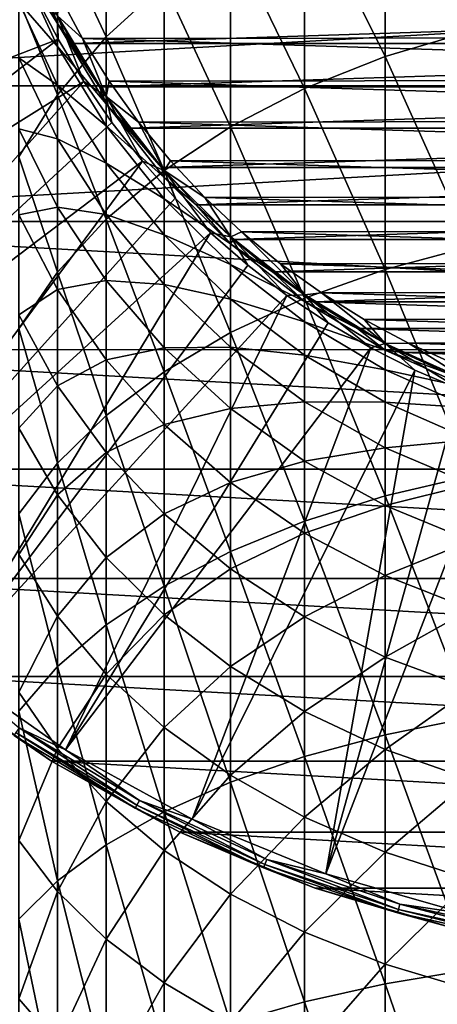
# Model space of a CAD drawing. Header units: metres. Extents: x -24 to 73, y -230 to 24.
# Tile 14 of 52: x -13.07 to -5.57, y -24.27 to -6.57. Entities that reach past the tile are written whole.
import ezdxf

# ---------------------------------------------------------------- set-up
doc = ezdxf.new("R2010")
doc.units = ezdxf.units.M
doc.layers.add('solid_SIDE_LEVER_10_541_032_SW0001', color=7, linetype='CONTINUOUS')

msp = doc.modelspace()

# ---------------------------------------------------------------- linework, layer by layer
at = {"layer": 'solid_SIDE_LEVER_10_541_032_SW0001'}
for points in [[(-4.964468, -6.778299, 256.077057), (-4.964468, -3.185852, 252.656952), (-6.506124, -3.685289, 252.175308)], [(-6.506124, -7.234828, 255.554565), (-6.506124, -3.685289, 252.175308), (-7.952907, -4.314846, 251.568176)], [(-6.506124, -7.234828, 255.554565), (-4.964468, -6.778299, 256.077057), (-6.506124, -3.685289, 252.175308)], [(-11.521774, -6.883766, 249.09079), (-11.521774, -3.886924, 245.705139), (-12.396384, -5.010218, 244.793335)], [(-11.521774, -6.883766, 249.09079), (-10.479151, -5.92583, 250.014587), (-11.521774, -3.886924, 245.705139)], [(-7.952907, -7.810297, 254.89595), (-7.952907, -4.314846, 251.568176), (-9.283717, -5.065341, 250.844421)], [(-7.952907, -7.810297, 254.89595), (-6.506124, -7.234828, 255.554565), (-7.952907, -4.314846, 251.568176)], [(-12.396384, -7.92518, 248.086472), (-12.396384, -5.010218, 244.793335), (-13.090227, -6.207172, 243.821732)], [(-12.396384, -6.641728, 215.560837), (-13.090227, -5.105503, 215.690125), (-12.556218, -6.192042, 212.332611)], [(-13.090227, -5.537361, 219.081238), (-13.090227, -5.105503, 215.690125), (-12.396384, -6.641728, 215.560837)], [(-12.396384, -7.92518, 248.086472), (-11.521774, -6.883766, 249.09079), (-12.396384, -5.010218, 244.793335)], [(-9.283717, -8.496313, 254.110809), (-9.283717, -5.065341, 250.844421), (-10.479151, -5.92583, 250.014587)], [(-9.283717, -8.496313, 254.110809), (-7.952907, -7.810297, 254.89595), (-9.283717, -5.065341, 250.844421)], [(22.910868, -5.228951), (-22.181313, -7.761408), (-22.910879, -5.228903)], [(22.910868, -5.228951), (22.18128, -7.761502), (-22.181313, -7.761408)], [(-20.837572, -10.186193, 111.828827), (-12.790604, -6.135663, 115.621635), (-13.149703, -5.322706, 115.621635)], [(-12.396384, -7.056956, 218.821365), (-13.090227, -5.537361, 219.081238), (-12.396384, -6.641728, 215.560837)], [(-13.090227, -6.256936, 222.423141), (-13.090227, -5.537361, 219.081238), (-12.396384, -7.056956, 218.821365)], [(-10.479151, -9.282873, 253.210587), (-10.479151, -5.92583, 250.014587), (-11.521774, -6.883766, 249.09079)], [(-10.479151, -9.282873, 253.210587), (-9.283717, -8.496313, 254.110809), (-10.479151, -5.92583, 250.014587)], [(-20.837572, -10.186193, 111.828827), (-12.381303, -6.924538, 115.621635), (-12.790604, -6.135663, 115.621635)], [(-12.392846, -6.504268, 115.680214), (-12.790604, -6.135663, 115.621635), (-12.381303, -6.924538, 115.621635)], [(12.556224, -6.192031, 115.800003), (-12.124335, -7.000031, 115.800003), (-12.55626, -6.191957, 115.800003)], [(-12.556218, -6.192042, 212.332611), (-12.55626, -6.191957, 115.800003), (-12.124335, -7.000031, 115.800003)], [(-12.124355, -7, 212.332611), (-12.556218, -6.192042, 212.332611), (-12.124335, -7.000031, 115.800003)], [(-12.396384, -6.641728, 215.560837), (-12.556218, -6.192042, 212.332611), (-12.124355, -7, 212.332611)], [(-12.392846, -6.504268, 115.680214), (-11.943135, -6.909986, 115.699997), (-12.370147, -6.112761, 115.699997)], [(-12.370147, -6.112761, 115.699997), (11.958667, -6.883074, 115.699997), (12.382907, -6.086874, 115.699997)], [(-12.370147, -6.112761, 115.699997), (-11.943135, -6.909986, 115.699997), (11.958667, -6.883074, 115.699997)], [(12.556224, -6.192031, 115.800003), (12.124305, -7.000085, 115.800003), (-12.124335, -7.000031, 115.800003)], [(-13.090227, -9.034885, 247.016312), (-12.396384, -7.92518, 248.086472), (-13.090227, -6.207172, 243.821732)], [(-12.396384, -7.748823, 222.034592), (-13.090227, -6.256936, 222.423141), (-12.396384, -7.056956, 218.821365)], [(-13.090227, -7.258981, 225.691483), (-13.090227, -6.256936, 222.423141), (-12.396384, -7.748823, 222.034592)], [(-11.518486, -7.950636, 115.680214), (-11.943135, -6.909986, 115.699997), (-12.392846, -6.504268, 115.680214)], [(-12.392846, -6.504268, 115.680214), (-12.381303, -6.924538, 115.621635), (-11.923409, -7.686235, 115.621635)], [(-11.518486, -7.950636, 115.680214), (-12.392846, -6.504268, 115.680214), (-11.923409, -7.686235, 115.621635)], [(-12.396384, -6.641728, 215.560837), (-12.124355, -7, 212.332611), (-11.640574, -7.777983, 212.332611)], [(-11.521774, -8.083413, 215.439514), (-12.396384, -6.641728, 215.560837), (-11.640574, -7.777983, 212.332611)], [(-12.396384, -7.056956, 218.821365), (-12.396384, -6.641728, 215.560837), (-11.521774, -8.083413, 215.439514)], [(-11.521774, -10.158509, 252.208435), (-11.521774, -6.883766, 249.09079), (-12.396384, -7.92518, 248.086472)], [(-11.943135, -6.909986, 115.699997), (11.48322, -7.649973, 115.699997), (11.958667, -6.883074, 115.699997)], [(-11.521774, -10.158509, 252.208435), (-10.479151, -9.282873, 253.210587), (-11.521774, -6.883766, 249.09079)], [(-4.964468, -10.649416, 259.178223), (-4.964468, -6.778299, 256.077057), (-6.506124, -7.234828, 255.554565)], [(-20.837572, -10.186193, 111.828827), (-19.569109, -12.450418, 111.828827), (-12.381303, -6.924538, 115.621635)], [(-19.569109, -12.450418, 111.828827), (-11.923409, -7.686235, 115.621635), (-12.381303, -6.924538, 115.621635)], [(-11.521774, -8.483036, 218.577484), (-12.396384, -7.056956, 218.821365), (-11.521774, -8.083413, 215.439514)], [(-12.396384, -7.748823, 222.034592), (-12.396384, -7.056956, 218.821365), (-11.521774, -8.483036, 218.577484)], [(-12.124355, -7, 212.332611), (-12.124335, -7.000031, 115.800003), (-11.640635, -7.777892, 115.800003)], [(-11.640574, -7.777983, 212.332611), (-12.124355, -7, 212.332611), (-11.640635, -7.777892, 115.800003)], [(12.124305, -7.000085, 115.800003), (-11.640635, -7.777892, 115.800003), (-12.124335, -7.000031, 115.800003)], [(-11.943135, -6.909986, 115.699997), (-11.464891, -7.677415, 115.699997), (11.48322, -7.649973, 115.699997)], [(-11.518486, -7.950636, 115.680214), (-11.464891, -7.677415, 115.699997), (-11.943135, -6.909986, 115.699997)], [(12.124305, -7.000085, 115.800003), (11.640594, -7.777951, 115.800003), (-11.640635, -7.777892, 115.800003)], [(-6.506124, -11.059708, 258.618713), (-6.506124, -7.234828, 255.554565), (-7.952907, -7.810297, 254.89595)], [(-6.506124, -11.059708, 258.618713), (-4.964468, -10.649416, 259.178223), (-6.506124, -7.234828, 255.554565)], [(-12.396384, -8.712282, 225.177063), (-13.090227, -7.258981, 225.691483), (-12.396384, -7.748823, 222.034592)], [(-13.090227, -8.536191, 228.862427), (-13.090227, -7.258981, 225.691483), (-12.396384, -8.712282, 225.177063)], [(22.18128, -7.761502), (-21.172615, -10.196578), (-22.181313, -7.761408)], [(22.18128, -7.761502), (21.172586, -10.196638), (-21.172615, -10.196578)], [(-19.569109, -12.450418, 111.828827), (-18.055626, -14.558755, 111.828827), (-11.923409, -7.686235, 115.621635)], [(-18.055626, -14.558755, 111.828827), (-11.418717, -8.417767, 115.621635), (-11.923409, -7.686235, 115.621635)], [(-11.521774, -9.148898, 221.669937), (-12.396384, -7.748823, 222.034592), (-11.521774, -8.483036, 218.577484)], [(-12.396384, -8.712282, 225.177063), (-12.396384, -7.748823, 222.034592), (-11.521774, -9.148898, 221.669937)], [(-11.518486, -7.950636, 115.680214), (-11.923409, -7.686235, 115.621635), (-11.418717, -8.417767, 115.621635)], [(11.640594, -7.777951, 115.800003), (-11.106933, -8.522679, 115.800003), (-11.640635, -7.777892, 115.800003)], [(-11.640574, -7.777983, 212.332611), (-11.640635, -7.777892, 115.800003), (-11.106933, -8.522679, 115.800003)], [(-11.106947, -8.52266, 212.332611), (-11.640574, -7.777983, 212.332611), (-11.106933, -8.522679, 115.800003)], [(-11.521774, -8.083413, 215.439514), (-11.640574, -7.777983, 212.332611), (-11.106947, -8.52266, 212.332611)], [(-11.518486, -7.950636, 115.680214), (-10.937454, -8.411806, 115.699997), (-11.464891, -7.677415, 115.699997)], [(-11.464891, -7.677415, 115.699997), (10.958381, -8.384525, 115.699997), (11.48322, -7.649973, 115.699997)], [(-11.464891, -7.677415, 115.699997), (-10.937454, -8.411806, 115.699997), (10.958381, -8.384525, 115.699997)], [(11.640594, -7.777951, 115.800003), (11.106887, -8.522738, 115.800003), (-11.106933, -8.522679, 115.800003)], [(-12.396384, -11.11045, 251.118942), (-12.396384, -7.92518, 248.086472), (-13.090227, -9.034885, 247.016312)], [(-12.396384, -11.11045, 251.118942), (-11.521774, -10.158509, 252.208435), (-12.396384, -7.92518, 248.086472)], [(-10.47616, -9.281068, 115.680214), (-10.937454, -8.411806, 115.699997), (-11.518486, -7.950636, 115.680214)], [(-11.518486, -7.950636, 115.680214), (-11.418717, -8.417767, 115.621635), (-10.869209, -9.116259, 115.621635)], [(-10.47616, -9.281068, 115.680214), (-11.518486, -7.950636, 115.680214), (-10.869209, -9.116259, 115.621635)], [(-7.952907, -11.576892, 257.913391), (-7.952907, -7.810297, 254.89595), (-9.283717, -8.496313, 254.110809)], [(-7.952907, -11.576892, 257.913391), (-6.506124, -11.059708, 258.618713), (-7.952907, -7.810297, 254.89595)], [(-11.521774, -8.083413, 215.439514), (-11.106947, -8.52266, 212.332611), (-10.525757, -9.230842, 212.332611)], [(-10.479151, -9.409536, 215.327911), (-11.521774, -8.083413, 215.439514), (-10.525757, -9.230842, 212.332611)], [(-11.521774, -8.483036, 218.577484), (-11.521774, -8.083413, 215.439514), (-10.479151, -9.409536, 215.327911)], [(-18.055626, -14.558755, 111.828827), (-10.869209, -9.116259, 115.621635), (-11.418717, -8.417767, 115.621635)], [(-10.479151, -9.794803, 218.353165), (-11.521774, -8.483036, 218.577484), (-10.479151, -9.409536, 215.327911)], [(-11.521774, -9.148898, 221.669937), (-11.521774, -8.483036, 218.577484), (-10.479151, -9.794803, 218.353165)], [(-10.937454, -8.411806, 115.699997), (10.38645, -9.083393, 115.699997), (10.958381, -8.384525, 115.699997)], [(-10.937454, -8.411806, 115.699997), (-10.363073, -9.110054, 115.699997), (10.38645, -9.083393, 115.699997)], [(-10.47616, -9.281068, 115.680214), (-10.363073, -9.110054, 115.699997), (-10.937454, -8.411806, 115.699997)], [(-12.396384, -9.94031, 228.225906), (-13.090227, -8.536191, 228.862427), (-12.396384, -8.712282, 225.177063)], [(-13.090227, -10.079254, 231.912842), (-13.090227, -8.536191, 228.862427), (-12.396384, -9.94031, 228.225906)], [(-11.106947, -8.52266, 212.332611), (-11.106933, -8.522679, 115.800003), (-10.525784, -9.230809, 115.800003)], [(-10.525757, -9.230842, 212.332611), (-11.106947, -8.52266, 212.332611), (-10.525784, -9.230809, 115.800003)], [(11.106887, -8.522738, 115.800003), (-10.525784, -9.230809, 115.800003), (-11.106933, -8.522679, 115.800003)], [(11.106887, -8.522738, 115.800003), (10.525748, -9.230851, 115.800003), (-10.525784, -9.230809, 115.800003)], [(-9.283717, -12.193428, 257.072601), (-9.283717, -8.496313, 254.110809), (-10.479151, -9.282873, 253.210587)], [(-9.283717, -12.193428, 257.072601), (-7.952907, -11.576892, 257.913391), (-9.283717, -8.496313, 254.110809)], [(-11.521774, -10.076146, 224.694321), (-12.396384, -8.712282, 225.177063), (-11.521774, -9.148898, 221.669937)], [(-12.396384, -9.94031, 228.225906), (-12.396384, -8.712282, 225.177063), (-11.521774, -10.076146, 224.694321)], [(-18.055626, -14.558755, 111.828827), (-16.316071, -16.484806, 111.828827), (-10.869209, -9.116259, 115.621635)], [(-16.316071, -16.484806, 111.828827), (-10.277042, -9.778972, 115.621635), (-10.869209, -9.116259, 115.621635)], [(-13.090227, -12.124815, 249.958008), (-12.396384, -11.11045, 251.118942), (-13.090227, -9.034885, 247.016312)], [(-10.479151, -10.436747, 221.334518), (-11.521774, -9.148898, 221.669937), (-10.479151, -9.794803, 218.353165)], [(-11.521774, -10.076146, 224.694321), (-11.521774, -9.148898, 221.669937), (-10.479151, -10.436747, 221.334518)], [(-10.47616, -9.281068, 115.680214), (-10.869209, -9.116259, 115.621635), (-10.277042, -9.778972, 115.621635)], [(-10.47616, -9.281068, 115.680214), (-9.74431, -9.769076, 115.699997), (-10.363073, -9.110054, 115.699997)], [(-10.363073, -9.110054, 115.699997), (9.770132, -9.743252, 115.699997), (10.38645, -9.083393, 115.699997)], [(-10.363073, -9.110054, 115.699997), (-9.74431, -9.769076, 115.699997), (9.770132, -9.743252, 115.699997)], [(-10.479151, -12.900326, 256.108551), (-10.479151, -9.282873, 253.210587), (-11.521774, -10.158509, 252.208435)], [(10.525748, -9.230851, 115.800003), (-9.89953, -9.899461, 115.800003), (-10.525784, -9.230809, 115.800003)], [(-10.525757, -9.230842, 212.332611), (-10.525784, -9.230809, 115.800003), (-9.89953, -9.899461, 115.800003)], [(-9.899495, -9.899495, 212.332611), (-10.525757, -9.230842, 212.332611), (-9.89953, -9.899461, 115.800003)], [(-10.479151, -9.409536, 215.327911), (-10.525757, -9.230842, 212.332611), (-9.899495, -9.899495, 212.332611)], [(-10.479151, -12.900326, 256.108551), (-9.283717, -12.193428, 257.072601), (-10.479151, -9.282873, 253.210587)], [(-9.281068, -10.47616, 115.680214), (-9.74431, -9.769076, 115.699997), (-10.47616, -9.281068, 115.680214)], [(-10.47616, -9.281068, 115.680214), (-10.277042, -9.778972, 115.621635), (-9.64454, -10.403304, 115.621635)], [(-9.281068, -10.47616, 115.680214), (-10.47616, -9.281068, 115.680214), (-9.64454, -10.403304, 115.621635)], [(10.525748, -9.230851, 115.800003), (9.89948, -9.899511, 115.800003), (-9.89953, -9.899461, 115.800003)], [(-9.283717, -10.600759, 215.227646), (-10.479151, -9.409536, 215.327911), (-9.899495, -9.899495, 212.332611)], [(-10.479151, -9.794803, 218.353165), (-10.479151, -9.409536, 215.327911), (-9.283717, -10.600759, 215.227646)], [(-16.316071, -16.484806, 111.828827), (-9.64454, -10.403304, 115.621635), (-10.277042, -9.778972, 115.621635)], [(-9.283717, -10.97313, 218.151657), (-10.479151, -9.794803, 218.353165), (-9.283717, -10.600759, 215.227646)], [(-10.479151, -10.436747, 221.334518), (-10.479151, -9.794803, 218.353165), (-9.283717, -10.97313, 218.151657)], [(9.89948, -9.899511, 115.800003), (-9.230862, -10.525739, 115.800003), (-9.89953, -9.899461, 115.800003)], [(-9.899495, -9.899495, 212.332611), (-9.89953, -9.899461, 115.800003), (-9.230862, -10.525739, 115.800003)], [(-9.230842, -10.525757, 212.332611), (-9.899495, -9.899495, 212.332611), (-9.230862, -10.525739, 115.800003)], [(-9.283717, -10.600759, 215.227646), (-9.899495, -9.899495, 212.332611), (-9.230842, -10.525757, 212.332611)], [(-9.74431, -9.769076, 115.699997), (9.112104, -10.361272, 115.699997), (9.770132, -9.743252, 115.699997)], [(-9.74431, -9.769076, 115.699997), (-9.083797, -10.386098, 115.699997), (9.112104, -10.361272, 115.699997)], [(-9.281068, -10.47616, 115.680214), (-9.083797, -10.386098, 115.699997), (-9.74431, -9.769076, 115.699997)], [(9.89948, -9.899511, 115.800003), (9.230824, -10.525771, 115.800003), (-9.230862, -10.525739, 115.800003)], [(-12.396384, -11.423954, 231.158859), (-13.090227, -10.079254, 231.912842), (-12.396384, -9.94031, 228.225906)], [(-13.090227, -11.87692, 234.820511), (-13.090227, -10.079254, 231.912842), (-12.396384, -11.423954, 231.158859)], [(-11.521774, -11.258019, 227.628555), (-12.396384, -9.94031, 228.225906), (-11.521774, -10.076146, 224.694321)], [(-12.396384, -11.423954, 231.158859), (-12.396384, -9.94031, 228.225906), (-11.521774, -11.258019, 227.628555)], [(-10.479151, -11.330686, 224.250259), (-11.521774, -10.076146, 224.694321), (-10.479151, -10.436747, 221.334518)], [(-11.521774, -11.258019, 227.628555), (-11.521774, -10.076146, 224.694321), (-10.479151, -11.330686, 224.250259)], [(19.898127, -12.502581), (-19.898153, -12.502538), (-21.172615, -10.196578)], [(21.172586, -10.196638), (19.898127, -12.502581), (-21.172615, -10.196578)], [(-11.521774, -13.687276, 255.035355), (-11.521774, -10.158509, 252.208435), (-12.396384, -11.11045, 251.118942)], [(-11.521774, -13.687276, 255.035355), (-10.479151, -12.900326, 256.108551), (-11.521774, -10.158509, 252.208435)], [(-16.316071, -16.484806, 111.828827), (-14.372226, -18.204453, 111.828827), (-9.64454, -10.403304, 115.621635)], [(-14.372226, -18.204453, 111.828827), (-8.974184, -10.986806, 115.621635), (-9.64454, -10.403304, 115.621635)], [(-9.283717, -11.593587, 221.033234), (-10.479151, -10.436747, 221.334518), (-9.283717, -10.97313, 218.151657)], [(-10.479151, -11.330686, 224.250259), (-10.479151, -10.436747, 221.334518), (-9.283717, -11.593587, 221.033234)], [(-9.281068, -10.47616, 115.680214), (-9.64454, -10.403304, 115.621635), (-8.974184, -10.986806, 115.621635)], [(-7.950636, -11.518486, 115.680214), (-9.083797, -10.386098, 115.699997), (-9.281068, -10.47616, 115.680214)], [(-9.083797, -10.386098, 115.699997), (8.415087, -10.934931, 115.699997), (9.112104, -10.361272, 115.699997)], [(-9.083797, -10.386098, 115.699997), (-8.384343, -10.958521, 115.699997), (8.415087, -10.934931, 115.699997)], [(-7.950636, -11.518486, 115.680214), (-8.384343, -10.958521, 115.699997), (-9.083797, -10.386098, 115.699997)], [(-9.283717, -10.600759, 215.227646), (-9.230842, -10.525757, 212.332611), (-8.52266, -11.106947, 212.332611)], [(-7.952907, -11.639709, 215.140213), (-9.283717, -10.600759, 215.227646), (-8.52266, -11.106947, 212.332611)], [(-9.283717, -10.97313, 218.151657), (-9.283717, -10.600759, 215.227646), (-7.952907, -11.639709, 215.140213)], [(-9.281068, -10.47616, 115.680214), (-8.974184, -10.986806, 115.621635), (-8.268606, -11.527186, 115.621635)], [(-7.950636, -11.518486, 115.680214), (-9.281068, -10.47616, 115.680214), (-8.268606, -11.527186, 115.621635)], [(9.230824, -10.525771, 115.800003), (-8.522753, -11.106876, 115.800003), (-9.230862, -10.525739, 115.800003)], [(-9.230842, -10.525757, 212.332611), (-9.230862, -10.525739, 115.800003), (-8.522753, -11.106876, 115.800003)], [(-8.52266, -11.106947, 212.332611), (-9.230842, -10.525757, 212.332611), (-8.522753, -11.106876, 115.800003)], [(9.230824, -10.525771, 115.800003), (8.522706, -11.106912, 115.800003), (-8.522753, -11.106876, 115.800003)], [(-4.964468, -14.770979, 261.937866), (-4.964468, -10.649416, 259.178223), (-6.506124, -11.059708, 258.618713)], [(-8.384343, -10.958521, 115.699997), (7.682074, -11.46177, 115.699997), (8.415087, -10.934931, 115.699997)], [(-8.384343, -10.958521, 115.699997), (-7.649069, -11.483822, 115.699997), (7.682074, -11.46177, 115.699997)], [(-7.950636, -11.518486, 115.680214), (-7.649069, -11.483822, 115.699997), (-8.384343, -10.958521, 115.699997)], [(-14.372226, -18.204453, 111.828827), (-8.268606, -11.527186, 115.621635), (-8.974184, -10.986806, 115.621635)], [(-12.396384, -14.542804, 253.868622), (-12.396384, -11.11045, 251.118942), (-13.090227, -12.124815, 249.958008)], [(-12.396384, -14.542804, 253.868622), (-11.521774, -13.687276, 255.035355), (-12.396384, -11.11045, 251.118942)], [(-7.952907, -12.000834, 217.975906), (-9.283717, -10.97313, 218.151657), (-7.952907, -11.639709, 215.140213)], [(-9.283717, -11.593587, 221.033234), (-9.283717, -10.97313, 218.151657), (-7.952907, -12.000834, 217.975906)], [(8.522706, -11.106912, 115.800003), (-7.777961, -11.640588, 115.800003), (-8.522753, -11.106876, 115.800003)], [(-8.52266, -11.106947, 212.332611), (-8.522753, -11.106876, 115.800003), (-7.777961, -11.640588, 115.800003)], [(-7.777983, -11.640574, 212.332611), (-8.52266, -11.106947, 212.332611), (-7.777961, -11.640588, 115.800003)], [(-7.952907, -11.639709, 215.140213), (-8.52266, -11.106947, 212.332611), (-7.777983, -11.640574, 212.332611)], [(-6.506124, -15.132041, 261.345367), (-6.506124, -11.059708, 258.618713), (-7.952907, -11.576892, 257.913391)], [(8.522706, -11.106912, 115.800003), (7.777918, -11.640616, 115.800003), (-7.777961, -11.640588, 115.800003)], [(-6.506124, -15.132041, 261.345367), (-4.964468, -14.770979, 261.937866), (-6.506124, -11.059708, 258.618713)], [(-11.521774, -12.685901, 230.451279), (-12.396384, -11.423954, 231.158859), (-11.521774, -11.258019, 227.628555)], [(-10.479151, -12.470103, 227.079102), (-11.521774, -11.258019, 227.628555), (-10.479151, -11.330686, 224.250259)], [(-11.521774, -12.685901, 230.451279), (-11.521774, -11.258019, 227.628555), (-10.479151, -12.470103, 227.079102)], [(-12.396384, -13.152396, 233.954559), (-13.090227, -11.87692, 234.820511), (-12.396384, -11.423954, 231.158859)], [(-12.396384, -13.152396, 233.954559), (-12.396384, -11.423954, 231.158859), (-11.521774, -12.685901, 230.451279)], [(-9.283717, -12.457606, 223.851364), (-10.479151, -11.330686, 224.250259), (-9.283717, -11.593587, 221.033234)], [(-10.479151, -12.470103, 227.079102), (-10.479151, -11.330686, 224.250259), (-9.283717, -12.457606, 223.851364)], [(-6.504268, -12.392846, 115.680214), (-7.649069, -11.483822, 115.699997), (-7.950636, -11.518486, 115.680214)], [(-7.649069, -11.483822, 115.699997), (6.916126, -11.939581, 115.699997), (7.682074, -11.46177, 115.699997)], [(-7.649069, -11.483822, 115.699997), (-6.881114, -11.959794, 115.699997), (6.916126, -11.939581, 115.699997)], [(-6.504268, -12.392846, 115.680214), (-6.881114, -11.959794, 115.699997), (-7.649069, -11.483822, 115.699997)], [(-14.372226, -18.204453, 111.828827), (-12.248429, -19.696165, 111.828827), (-8.268606, -11.527186, 115.621635)], [(-12.248429, -19.696165, 111.828827), (-7.530576, -12.022326, 115.621635), (-8.268606, -11.527186, 115.621635)], [(-7.952907, -15.587172, 260.598511), (-7.952907, -11.576892, 257.913391), (-9.283717, -12.193428, 257.072601)], [(-7.952907, -12.602552, 220.770447), (-9.283717, -11.593587, 221.033234), (-7.952907, -12.000834, 217.975906)], [(-9.283717, -12.457606, 223.851364), (-9.283717, -11.593587, 221.033234), (-7.952907, -12.602552, 220.770447)], [(-7.950636, -11.518486, 115.680214), (-8.268606, -11.527186, 115.621635), (-7.530576, -12.022326, 115.621635)], [(-7.952907, -15.587172, 260.598511), (-6.506124, -15.132041, 261.345367), (-7.952907, -11.576892, 257.913391)], [(-7.952907, -11.639709, 215.140213), (-7.777983, -11.640574, 212.332611), (-7, -12.124355, 212.332611)], [(-6.506124, -12.511238, 215.066864), (-7.952907, -11.639709, 215.140213), (-7, -12.124355, 212.332611)], [(-7.952907, -12.000834, 217.975906), (-7.952907, -11.639709, 215.140213), (-6.506124, -12.511238, 215.066864)], [(-7.950636, -11.518486, 115.680214), (-7.530576, -12.022326, 115.621635), (-6.76299, -12.470279, 115.621635)], [(-6.504268, -12.392846, 115.680214), (-7.950636, -11.518486, 115.680214), (-6.76299, -12.470279, 115.621635)], [(-7.777983, -11.640574, 212.332611), (-7.777961, -11.640588, 115.800003), (-7.00009, -12.124302, 115.800003)], [(-7, -12.124355, 212.332611), (-7.777983, -11.640574, 212.332611), (-7.00009, -12.124302, 115.800003)], [(7.000056, -12.124321, 115.800003), (-7.00009, -12.124302, 115.800003), (-7.777961, -11.640588, 115.800003)], [(7.777918, -11.640616, 115.800003), (7.000056, -12.124321, 115.800003), (-7.777961, -11.640588, 115.800003)], [(-13.090227, -13.916081, 237.564224), (-13.090227, -11.87692, 234.820511), (-12.396384, -13.152396, 233.954559)], [(-12.248429, -19.696165, 111.828827), (-6.76299, -12.470279, 115.621635), (-7.530576, -12.022326, 115.621635)], [(-6.506124, -12.862929, 217.828476), (-7.952907, -12.000834, 217.975906), (-6.506124, -12.511238, 215.066864)], [(-7.952907, -12.602552, 220.770447), (-7.952907, -12.000834, 217.975906), (-6.506124, -12.862929, 217.828476)], [(-6.881114, -11.959794, 115.699997), (6.120501, -12.36632, 115.699997), (6.916126, -11.939581, 115.699997)], [(-6.881114, -11.959794, 115.699997), (-6.083756, -12.384438, 115.699997), (6.120501, -12.36632, 115.699997)], [(-6.504268, -12.392846, 115.680214), (-6.083756, -12.384438, 115.699997), (-6.881114, -11.959794, 115.699997)], [(-13.090227, -15.454433, 252.625397), (-12.396384, -14.542804, 253.868622), (-13.090227, -12.124815, 249.958008)], [(-9.283717, -16.129732, 259.708191), (-9.283717, -12.193428, 257.072601), (-10.479151, -12.900326, 256.108551)], [(-9.283717, -16.129732, 259.708191), (-7.952907, -15.587172, 260.598511), (-9.283717, -12.193428, 257.072601)], [(6.191995, -12.556242, 115.800003), (-6.192037, -12.556221, 115.800003), (-7.00009, -12.124302, 115.800003)], [(-7, -12.124355, 212.332611), (-7.00009, -12.124302, 115.800003), (-6.192037, -12.556221, 115.800003)], [(7.000056, -12.124321, 115.800003), (6.191995, -12.556242, 115.800003), (-7.00009, -12.124302, 115.800003)], [(-6.192042, -12.556218, 212.332611), (-7, -12.124355, 212.332611), (-6.192037, -12.556221, 115.800003)], [(-6.506124, -12.511238, 215.066864), (-7, -12.124355, 212.332611), (-6.192042, -12.556218, 212.332611)], [(-4.963051, -13.086492, 115.680214), (-6.083756, -12.384438, 115.699997), (-6.504268, -12.392846, 115.680214)], [(-6.083756, -12.384438, 115.699997), (5.298744, -12.740084, 115.699997), (6.120501, -12.36632, 115.699997)], [(-6.083756, -12.384438, 115.699997), (-5.260534, -12.755909, 115.699997), (5.298744, -12.740084, 115.699997)], [(-4.963051, -13.086492, 115.680214), (-5.260534, -12.755909, 115.699997), (-6.083756, -12.384438, 115.699997)], [(18.37315, -14.65188), (-18.37318, -14.651843), (-19.898153, -12.502538)], [(19.898127, -12.502581), (18.37315, -14.65188), (-19.898153, -12.502538)], [(-12.248429, -19.696165, 111.828827), (-9.971273, -20.941267, 111.828827), (-6.76299, -12.470279, 115.621635)], [(-10.479151, -13.846692, 229.80043), (-11.521774, -12.685901, 230.451279), (-10.479151, -12.470103, 227.079102)], [(-9.283717, -13.558887, 226.585526), (-10.479151, -12.470103, 227.079102), (-9.283717, -12.457606, 223.851364)], [(-10.479151, -13.846692, 229.80043), (-10.479151, -12.470103, 227.079102), (-9.283717, -13.558887, 226.585526)], [(-9.971273, -20.941267, 111.828827), (-5.968861, -12.869288, 115.621635), (-6.76299, -12.470279, 115.621635)], [(-7.952907, -13.440475, 223.503479), (-9.283717, -12.457606, 223.851364), (-7.952907, -12.602552, 220.770447)], [(-9.283717, -13.558887, 226.585526), (-9.283717, -12.457606, 223.851364), (-7.952907, -13.440475, 223.503479)], [(-6.504268, -12.392846, 115.680214), (-6.76299, -12.470279, 115.621635), (-5.968861, -12.869288, 115.621635)], [(-6.506124, -12.511238, 215.066864), (-6.192042, -12.556218, 212.332611), (-5.357568, -12.934314, 212.332611)], [(-4.964468, -13.202637, 215.008682), (-6.506124, -12.511238, 215.066864), (-5.357568, -12.934314, 212.332611)], [(-6.506124, -12.862929, 217.828476), (-6.506124, -12.511238, 215.066864), (-4.964468, -13.202637, 215.008682)], [(-6.504268, -12.392846, 115.680214), (-5.968861, -12.869288, 115.621635), (-5.151304, -13.217789, 115.621635)], [(-4.963051, -13.086492, 115.680214), (-6.504268, -12.392846, 115.680214), (-5.151304, -13.217789, 115.621635)], [(-6.192042, -12.556218, 212.332611), (-6.192037, -12.556221, 115.800003), (-5.357569, -12.934312, 115.800003)], [(-5.357568, -12.934314, 212.332611), (-6.192042, -12.556218, 212.332611), (-5.357569, -12.934312, 115.800003)], [(5.357547, -12.934321, 115.800003), (-5.357569, -12.934312, 115.800003), (-6.192037, -12.556221, 115.800003)], [(6.191995, -12.556242, 115.800003), (5.357547, -12.934321, 115.800003), (-6.192037, -12.556221, 115.800003)], [(-11.521774, -14.34938, 233.141907), (-12.396384, -13.152396, 233.954559), (-11.521774, -12.685901, 230.451279)], [(-11.521774, -14.34938, 233.141907), (-11.521774, -12.685901, 230.451279), (-10.479151, -13.846692, 229.80043)], [(-6.506124, -13.448927, 220.550003), (-7.952907, -12.602552, 220.770447), (-6.506124, -12.862929, 217.828476)], [(-7.952907, -13.440475, 223.503479), (-7.952907, -12.602552, 220.770447), (-6.506124, -13.448927, 220.550003)], [(-10.479151, -16.751812, 258.687347), (-10.479151, -12.900326, 256.108551), (-11.521774, -13.687276, 255.035355)], [(-10.479151, -16.751812, 258.687347), (-9.283717, -16.129732, 259.708191), (-10.479151, -12.900326, 256.108551)], [(-9.971273, -20.941267, 111.828827), (-7.569268, -21.924168, 111.828827), (-5.968861, -12.869288, 115.621635)], [(-7.569268, -21.924168, 111.828827), (-5.151304, -13.217789, 115.621635), (-5.968861, -12.869288, 115.621635)], [(-4.964468, -13.546844, 217.711517), (-6.506124, -12.862929, 217.828476), (-4.964468, -13.202637, 215.008682)], [(-6.506124, -13.448927, 220.550003), (-6.506124, -12.862929, 217.828476), (-4.964468, -13.546844, 217.711517)], [(-12.396384, -15.113035, 236.592621), (-13.090227, -13.916081, 237.564224), (-12.396384, -13.152396, 233.954559)], [(-12.396384, -15.113035, 236.592621), (-12.396384, -13.152396, 233.954559), (-11.521774, -14.34938, 233.141907)], [(-7.569268, -21.924168, 111.828827), (-4.31353, -13.514413, 115.621635), (-5.151304, -13.217789, 115.621635)], [(-7.952907, -14.508494, 226.155045), (-9.283717, -13.558887, 226.585526), (-7.952907, -13.440475, 223.503479)], [(-6.506124, -14.26496, 223.211639), (-7.952907, -13.440475, 223.503479), (-6.506124, -13.448927, 220.550003)], [(-7.952907, -14.508494, 226.155045), (-7.952907, -13.440475, 223.503479), (-6.506124, -14.26496, 223.211639)], [(-9.283717, -14.889401, 229.215775), (-10.479151, -13.846692, 229.80043), (-9.283717, -13.558887, 226.585526)], [(-9.283717, -14.889401, 229.215775), (-9.283717, -13.558887, 226.585526), (-7.952907, -14.508494, 226.155045)], [(-7.569268, -21.924168, 111.828827), (-5.072491, -22.632561, 111.828827), (-4.31353, -13.514413, 115.621635)], [(-4.964468, -14.120371, 220.375137), (-6.506124, -13.448927, 220.550003), (-4.964468, -13.546844, 217.711517)], [(-6.506124, -14.26496, 223.211639), (-6.506124, -13.448927, 220.550003), (-4.964468, -14.120371, 220.375137)], [(-11.521774, -17.44434, 257.550934), (-11.521774, -13.687276, 255.035355), (-12.396384, -14.542804, 253.868622)], [(-11.521774, -17.44434, 257.550934), (-10.479151, -16.751812, 258.687347), (-11.521774, -13.687276, 255.035355)], [(-13.090227, -16.181871, 240.123962), (-13.090227, -13.916081, 237.564224), (-12.396384, -15.113035, 236.592621)], [(-10.479151, -15.450416, 232.394394), (-11.521774, -14.34938, 233.141907), (-10.479151, -13.846692, 229.80043)], [(-10.479151, -15.450416, 232.394394), (-10.479151, -13.846692, 229.80043), (-9.283717, -14.889401, 229.215775)], [(-4.964468, -14.919038, 222.980118), (-6.506124, -14.26496, 223.211639), (-4.964468, -14.120371, 220.375137)], [(-6.506124, -15.305078, 225.793945), (-7.952907, -14.508494, 226.155045), (-6.506124, -14.26496, 223.211639)], [(-6.506124, -15.305078, 225.793945), (-6.506124, -14.26496, 223.211639), (-4.964468, -14.919038, 222.980118)], [(-11.521774, -16.23633, 235.680817), (-12.396384, -15.113035, 236.592621), (-11.521774, -14.34938, 233.141907)], [(-11.521774, -16.23633, 235.680817), (-11.521774, -14.34938, 233.141907), (-10.479151, -15.450416, 232.394394)], [(-7.952907, -15.798823, 228.705856), (-9.283717, -14.889401, 229.215775), (-7.952907, -14.508494, 226.155045)], [(-7.952907, -15.798823, 228.705856), (-7.952907, -14.508494, 226.155045), (-6.506124, -15.305078, 225.793945)], [(16.616762, -16.617258), (-16.616758, -16.617262), (-18.37318, -14.651843)], [(18.37315, -14.65188), (16.616762, -16.617258), (-18.37318, -14.651843)], [(-12.396384, -18.197218, 256.31546), (-12.396384, -14.542804, 253.868622), (-13.090227, -15.454433, 252.625397)], [(-12.396384, -18.197218, 256.31546), (-11.521774, -17.44434, 257.550934), (-12.396384, -14.542804, 253.868622)], [(-4.964468, -19.112938, 264.335846), (-4.964468, -14.770979, 261.937866), (-6.506124, -15.132041, 261.345367)], [(-9.283717, -16.439447, 231.722916), (-10.479151, -15.450416, 232.394394), (-9.283717, -14.889401, 229.215775)], [(-9.283717, -16.439447, 231.722916), (-9.283717, -14.889401, 229.215775), (-7.952907, -15.798823, 228.705856)], [(-4.964468, -15.93702, 225.507477), (-6.506124, -15.305078, 225.793945), (-4.964468, -14.919038, 222.980118)], [(-12.396384, -17.291576, 239.053802), (-13.090227, -16.181871, 240.123962), (-12.396384, -15.113035, 236.592621)], [(-12.396384, -17.291576, 239.053802), (-12.396384, -15.113035, 236.592621), (-11.521774, -16.23633, 235.680817)], [(-6.506124, -19.422138, 263.714691), (-6.506124, -15.132041, 261.345367), (-7.952907, -15.587172, 260.598511)], [(-6.506124, -19.422138, 263.714691), (-4.964468, -19.112938, 264.335846), (-6.506124, -15.132041, 261.345367)], [(-6.506124, -16.561697, 228.278107), (-7.952907, -15.798823, 228.705856), (-6.506124, -15.305078, 225.793945)], [(-6.506124, -16.561697, 228.278107), (-6.506124, -15.305078, 225.793945), (-4.964468, -15.93702, 225.507477)], [(-13.090227, -18.999466, 254.998993), (-12.396384, -18.197218, 256.31546), (-13.090227, -15.454433, 252.625397)], [(-10.479151, -17.269581, 234.842102), (-11.521774, -16.23633, 235.680817), (-10.479151, -15.450416, 232.394394)], [(-10.479151, -17.269581, 234.842102), (-10.479151, -15.450416, 232.394394), (-9.283717, -16.439447, 231.722916)], [(-7.952907, -19.811895, 262.931732), (-7.952907, -15.587172, 260.598511), (-9.283717, -16.129732, 259.708191)], [(-7.952907, -19.811895, 262.931732), (-6.506124, -19.422138, 263.714691), (-7.952907, -15.587172, 260.598511)], [(-7.952907, -17.302055, 231.137283), (-9.283717, -16.439447, 231.722916), (-7.952907, -15.798823, 228.705856)], [(-7.952907, -17.302055, 231.137283), (-7.952907, -15.798823, 228.705856), (-6.506124, -16.561697, 228.278107)], [(-4.964468, -17.166897, 227.938766), (-6.506124, -16.561697, 228.278107), (-4.964468, -15.93702, 225.507477)], [(-13.090227, -18.65777, 242.481094), (-13.090227, -16.181871, 240.123962), (-12.396384, -17.291576, 239.053802)], [(-11.521774, -18.332991, 238.0495), (-12.396384, -17.291576, 239.053802), (-11.521774, -16.23633, 235.680817)], [(-11.521774, -18.332991, 238.0495), (-11.521774, -16.23633, 235.680817), (-10.479151, -17.269581, 234.842102)], [(-9.283717, -20.276525, 261.998352), (-9.283717, -16.129732, 259.708191), (-10.479151, -16.751812, 258.687347)], [(-9.283717, -20.276525, 261.998352), (-7.952907, -19.811895, 262.931732), (-9.283717, -16.129732, 259.708191)], [(-9.283717, -18.197725, 234.088699), (-10.479151, -17.269581, 234.842102), (-9.283717, -16.439447, 231.722916)], [(-9.283717, -18.197725, 234.088699), (-9.283717, -16.439447, 231.722916), (-7.952907, -17.302055, 231.137283)], [(16.616762, -16.617258), (14.652099, -18.372969), (-16.616758, -16.617262)], [(14.652099, -18.372969), (-14.65208, -18.372984), (-16.616758, -16.617262)], [(-6.506124, -18.025656, 230.646011), (-7.952907, -17.302055, 231.137283), (-6.506124, -16.561697, 228.278107)], [(-6.506124, -18.025656, 230.646011), (-6.506124, -16.561697, 228.278107), (-4.964468, -17.166897, 227.938766)], [(-10.479151, -20.809254, 260.928192), (-10.479151, -16.751812, 258.687347), (-11.521774, -17.44434, 257.550934)], [(-10.479151, -20.809254, 260.928192), (-9.283717, -20.276525, 261.998352), (-10.479151, -16.751812, 258.687347)], [(-12.396384, -19.672136, 241.32016), (-13.090227, -18.65777, 242.481094), (-12.396384, -17.291576, 239.053802)], [(-12.396384, -19.672136, 241.32016), (-12.396384, -17.291576, 239.053802), (-11.521774, -18.332991, 238.0495)], [(-10.479151, -19.290926, 237.125687), (-11.521774, -18.332991, 238.0495), (-10.479151, -17.269581, 234.842102)], [(-10.479151, -19.290926, 237.125687), (-10.479151, -17.269581, 234.842102), (-9.283717, -18.197725, 234.088699)], [(-7.952907, -19.007227, 233.43161), (-9.283717, -18.197725, 234.088699), (-7.952907, -17.302055, 231.137283)], [(-7.952907, -19.007227, 233.43161), (-7.952907, -17.302055, 231.137283), (-6.506124, -18.025656, 230.646011)], [(-4.964468, -18.599703, 230.256287), (-6.506124, -18.025656, 230.646011), (-4.964468, -17.166897, 227.938766)], [(-11.521774, -21.402309, 259.736816), (-11.521774, -17.44434, 257.550934), (-12.396384, -18.197218, 256.31546)], [(-11.521774, -21.402309, 259.736816), (-10.479151, -20.809254, 260.928192), (-11.521774, -17.44434, 257.550934)], [(-6.506124, -19.686283, 232.880402), (-7.952907, -19.007227, 233.43161), (-6.506124, -18.025656, 230.646011)], [(-6.506124, -19.686283, 232.880402), (-6.506124, -18.025656, 230.646011), (-4.964468, -18.599703, 230.256287)], [(-13.086255, -19.300781, 111.753128), (-12.248429, -19.696165, 111.828827), (-14.372226, -18.204453, 111.828827)], [(-12.396384, -22.047047, 258.44165), (-12.396384, -18.197218, 256.31546), (-13.090227, -18.999466, 254.998993)], [(-12.396384, -22.047047, 258.44165), (-11.521774, -21.402309, 259.736816), (-12.396384, -18.197218, 256.31546)], [(-9.283717, -20.151415, 236.295853), (-10.479151, -19.290926, 237.125687), (-9.283717, -18.197725, 234.088699)], [(-9.283717, -20.151415, 236.295853), (-9.283717, -18.197725, 234.088699), (-7.952907, -19.007227, 233.43161)], [(14.652099, -18.372969), (12.50294, -19.897903), (-14.65208, -18.372984)], [(12.50294, -19.897903), (-12.50286, -19.897955), (-14.65208, -18.372984)], [(-14.651999, -18.373049, 111.368011), (-14.65208, -18.372984), (-12.50286, -19.897955)], [(-12.502742, -19.898026, 111.368011), (-14.651999, -18.373049, 111.368011), (-12.50286, -19.897955)], [(-13.17598, -19.433115, 111.512177), (-14.651999, -18.373049, 111.368011), (-12.502742, -19.898026, 111.368011)], [(-11.521774, -20.624077, 240.230667), (-12.396384, -19.672136, 241.32016), (-11.521774, -18.332991, 238.0495)], [(-11.521774, -20.624077, 240.230667), (-11.521774, -18.332991, 238.0495), (-10.479151, -19.290926, 237.125687)], [(-13.090227, -21.325727, 244.618408), (-13.090227, -18.65777, 242.481094), (-12.396384, -19.672136, 241.32016)], [(-4.964468, -20.224987, 232.443115), (-6.506124, -19.686283, 232.880402), (-4.964468, -18.599703, 230.256287)], [(-13.090227, -22.734062, 257.061523), (-12.396384, -22.047047, 258.44165), (-13.090227, -18.999466, 254.998993)], [(-7.952907, -20.901911, 235.572098), (-9.283717, -20.151415, 236.295853), (-7.952907, -19.007227, 233.43161)], [(-7.952907, -20.901911, 235.572098), (-7.952907, -19.007227, 233.43161), (-6.506124, -19.686283, 232.880402)], [(-4.964468, -23.643635, 266.354645), (-4.964468, -19.112938, 264.335846), (-6.506124, -19.422138, 263.714691)], [(-13.141106, -19.381681, 111.644463), (-13.17598, -19.433115, 111.512177), (-10.997652, -20.743773, 111.512177)], [(-10.997652, -20.743773, 111.512177), (-13.17598, -19.433115, 111.512177), (-12.502742, -19.898026, 111.368011)], [(-13.141106, -19.381681, 111.644463), (-10.968544, -20.688868, 111.644463), (-13.086255, -19.300781, 111.753128)], [(-13.141106, -19.381681, 111.644463), (-10.997652, -20.743773, 111.512177), (-10.968544, -20.688868, 111.644463)], [(-13.086255, -19.300781, 111.753128), (-10.922761, -20.602512, 111.753128), (-12.248429, -19.696165, 111.828827)], [(-10.968544, -20.688868, 111.644463), (-10.922761, -20.602512, 111.753128), (-13.086255, -19.300781, 111.753128)], [(-10.479151, -21.499712, 239.228516), (-11.521774, -20.624077, 240.230667), (-10.479151, -19.290926, 237.125687)], [(-10.479151, -21.499712, 239.228516), (-10.479151, -19.290926, 237.125687), (-9.283717, -20.151415, 236.295853)], [(-6.506124, -23.89872, 265.709412), (-6.506124, -19.422138, 263.714691), (-7.952907, -19.811895, 262.931732)], [(-6.506124, -23.89872, 265.709412), (-4.964468, -23.643635, 266.354645), (-6.506124, -19.422138, 263.714691)], [(-12.396384, -22.237358, 243.375183), (-13.090227, -21.325727, 244.618408), (-12.396384, -19.672136, 241.32016)], [(-12.396384, -22.237358, 243.375183), (-12.396384, -19.672136, 241.32016), (-11.521774, -20.624077, 240.230667)], [(-10.922761, -20.602512, 111.753128), (-9.971273, -20.941267, 111.828827), (-12.248429, -19.696165, 111.828827)], [(-7.952907, -24.220263, 264.896027), (-7.952907, -19.811895, 262.931732), (-9.283717, -20.276525, 261.998352)], [(-6.506124, -21.531467, 234.964981), (-7.952907, -20.901911, 235.572098), (-6.506124, -19.686283, 232.880402)], [(-7.952907, -24.220263, 264.896027), (-6.506124, -23.89872, 265.709412), (-7.952907, -19.811895, 262.931732)], [(-6.506124, -21.531467, 234.964981), (-6.506124, -19.686283, 232.880402), (-4.964468, -20.224987, 232.443115)], [(12.50294, -19.897903), (10.195939, -21.172928), (-12.50286, -19.897955)], [(10.195939, -21.172928), (-10.195825, -21.172983), (-12.50286, -19.897955)], [(-12.502742, -19.898026, 111.368011), (-12.50286, -19.897955), (-10.195825, -21.172983)], [(-10.196256, -21.172773, 111.368011), (-12.502742, -19.898026, 111.368011), (-10.195825, -21.172983)], [(-10.997652, -20.743773, 111.512177), (-12.502742, -19.898026, 111.368011), (-10.196256, -21.172773, 111.368011)], [(-9.283717, -22.286272, 238.328308), (-10.479151, -21.499712, 239.228516), (-9.283717, -20.151415, 236.295853)], [(-9.283717, -22.286272, 238.328308), (-9.283717, -20.151415, 236.295853), (-7.952907, -20.901911, 235.572098)], [(-9.283717, -24.603575, 263.926422), (-9.283717, -20.276525, 261.998352), (-10.479151, -20.809254, 260.928192)], [(-9.283717, -24.603575, 263.926422), (-7.952907, -24.220263, 264.896027), (-9.283717, -20.276525, 261.998352)], [(-4.964468, -22.030905, 234.483337), (-6.506124, -21.531467, 234.964981), (-4.964468, -20.224987, 232.443115)], [(-11.521774, -23.092886, 242.20845), (-12.396384, -22.237358, 243.375183), (-11.521774, -20.624077, 240.230667)], [(-11.521774, -23.092886, 242.20845), (-11.521774, -20.624077, 240.230667), (-10.479151, -21.499712, 239.228516)], [(-10.968544, -20.688868, 111.644463), (-10.997652, -20.743773, 111.512177), (-8.690387, -21.811226, 111.512177)], [(-10.968544, -20.688868, 111.644463), (-8.667386, -21.753498, 111.644463), (-10.922761, -20.602512, 111.753128)], [(-10.968544, -20.688868, 111.644463), (-8.690387, -21.811226, 111.512177), (-8.667386, -21.753498, 111.644463)], [(-10.922761, -20.602512, 111.753128), (-8.631207, -21.662699, 111.753128), (-9.971273, -20.941267, 111.828827)], [(-8.667386, -21.753498, 111.644463), (-8.631207, -21.662699, 111.753128), (-10.922761, -20.602512, 111.753128)], [(-10.479151, -25.043064, 262.814728), (-10.479151, -20.809254, 260.928192), (-11.521774, -21.402309, 259.736816)], [(-8.690387, -21.811226, 111.512177), (-10.997652, -20.743773, 111.512177), (-10.196256, -21.172773, 111.368011)], [(-10.479151, -25.043064, 262.814728), (-9.283717, -24.603575, 263.926422), (-10.479151, -20.809254, 260.928192)], [(-8.631207, -21.662699, 111.753128), (-7.569268, -21.924168, 111.828827), (-9.971273, -20.941267, 111.828827)], [(-7.952907, -22.97229, 237.543167), (-9.283717, -22.286272, 238.328308), (-7.952907, -20.901911, 235.572098)], [(-7.952907, -22.97229, 237.543167), (-7.952907, -20.901911, 235.572098), (-6.506124, -21.531467, 234.964981)], [(-10.196256, -21.172773, 111.368011), (-10.195825, -21.172983), (-7.761521, -22.181267)], [(-7.761546, -22.181263, 111.368011), (-10.196256, -21.172773, 111.368011), (-7.761521, -22.181267)], [(-8.690387, -21.811226, 111.512177), (-10.196256, -21.172773, 111.368011), (-7.761546, -22.181263, 111.368011)], [(10.195939, -21.172928), (7.761629, -22.181229), (-10.195825, -21.172983)], [(7.761629, -22.181229), (-7.761521, -22.181267), (-10.195825, -21.172983)], [(-13.090227, -24.16629, 246.52034), (-13.090227, -21.325727, 244.618408), (-12.396384, -22.237358, 243.375183)], [(-11.521774, -25.532326, 261.577118), (-11.521774, -21.402309, 259.736816), (-12.396384, -22.047047, 258.44165)], [(-11.521774, -25.532326, 261.577118), (-10.479151, -25.043064, 262.814728), (-11.521774, -21.402309, 259.736816)], [(-10.479151, -23.879835, 241.135254), (-11.521774, -23.092886, 242.20845), (-10.479151, -21.499712, 239.228516)], [(-10.479151, -23.879835, 241.135254), (-10.479151, -21.499712, 239.228516), (-9.283717, -22.286272, 238.328308)], [(-6.506124, -23.547758, 236.884537), (-7.952907, -22.97229, 237.543167), (-6.506124, -21.531467, 234.964981)], [(-6.506124, -23.547758, 236.884537), (-6.506124, -21.531467, 234.964981), (-4.964468, -22.030905, 234.483337)], [(-8.667386, -21.753498, 111.644463), (-8.690387, -21.811226, 111.512177), (-6.281235, -22.622965, 111.512177)], [(-8.667386, -21.753498, 111.644463), (-6.26461, -22.563087, 111.644463), (-8.631207, -21.662699, 111.753128)], [(-8.667386, -21.753498, 111.644463), (-6.281235, -22.622965, 111.512177), (-6.26461, -22.563087, 111.644463)], [(-8.631207, -21.662699, 111.753128), (-6.238461, -22.468908, 111.753128), (-7.569268, -21.924168, 111.828827)], [(-6.26461, -22.563087, 111.644463), (-6.238461, -22.468908, 111.753128), (-8.631207, -21.662699, 111.753128)], [(-6.281235, -22.622965, 111.512177), (-8.690387, -21.811226, 111.512177), (-7.761546, -22.181263, 111.368011)], [(-6.238461, -22.468908, 111.753128), (-5.072491, -22.632561, 111.828827), (-7.569268, -21.924168, 111.828827)], [(-12.396384, -26.064222, 260.231659), (-12.396384, -22.047047, 258.44165), (-13.090227, -22.734062, 257.061523)], [(-12.396384, -26.064222, 260.231659), (-11.521774, -25.532326, 261.577118), (-12.396384, -22.047047, 258.44165)], [(-4.964468, -24.004286, 236.362045), (-6.506124, -23.547758, 236.884537), (-4.964468, -22.030905, 234.483337)], [(-12.396384, -24.968538, 245.203873), (-13.090227, -24.16629, 246.52034), (-12.396384, -22.237358, 243.375183)], [(-12.396384, -24.968538, 245.203873), (-12.396384, -22.237358, 243.375183), (-11.521774, -23.092886, 242.20845)], [(-9.283717, -24.586733, 240.171219), (-10.479151, -23.879835, 241.135254), (-9.283717, -22.286272, 238.328308)], [(-9.283717, -24.586733, 240.171219), (-9.283717, -22.286272, 238.328308), (-7.952907, -22.97229, 237.543167)], [(-7.761546, -22.181263, 111.368011), (-7.761521, -22.181267), (-5.22945, -22.910757)], [(-5.22923, -22.910809, 111.368011), (-7.761546, -22.181263, 111.368011), (-5.22945, -22.910757)], [(-6.281235, -22.622965, 111.512177), (-7.761546, -22.181263, 111.368011), (-5.22923, -22.910809, 111.368011)], [(7.761629, -22.181229), (5.229664, -22.910707), (-7.761521, -22.181267)], [(5.229664, -22.910707), (-5.22945, -22.910757), (-7.761521, -22.181267)], [(-6.26461, -22.563087, 111.644463), (-3.788388, -23.108145, 111.644463), (-6.238461, -22.468908, 111.753128)], [(-6.238461, -22.468908, 111.753128), (-3.772575, -23.01169, 111.753128), (-5.072491, -22.632561, 111.828827)], [(-3.788388, -23.108145, 111.644463), (-3.772575, -23.01169, 111.753128), (-6.238461, -22.468908, 111.753128)], [(-6.26461, -22.563087, 111.644463), (-6.281235, -22.622965, 111.512177), (-3.798442, -23.169468, 111.512177)], [(-3.798442, -23.169468, 111.512177), (-6.281235, -22.622965, 111.512177), (-5.22923, -22.910809, 111.368011)], [(-6.26461, -22.563087, 111.644463), (-3.798442, -23.169468, 111.512177), (-3.788388, -23.108145, 111.644463)], [(-13.090227, -26.630999, 258.797943), (-12.396384, -26.064222, 260.231659), (-13.090227, -22.734062, 257.061523)], [(-7.952907, -25.20327, 239.330414), (-9.283717, -24.586733, 240.171219), (-7.952907, -22.97229, 237.543167)], [(-7.952907, -25.20327, 239.330414), (-7.952907, -22.97229, 237.543167), (-6.506124, -23.547758, 236.884537)], [(-11.521774, -25.721415, 243.968414), (-12.396384, -24.968538, 245.203873), (-11.521774, -23.092886, 242.20845)], [(-11.521774, -25.721415, 243.968414), (-11.521774, -23.092886, 242.20845), (-10.479151, -23.879835, 241.135254)], [(-6.506124, -25.720453, 238.625107), (-7.952907, -25.20327, 239.330414), (-6.506124, -23.547758, 236.884537)], [(-6.506124, -25.720453, 238.625107), (-6.506124, -23.547758, 236.884537), (-4.964468, -24.004286, 236.362045)], [(-4.964468, -28.330038, 267.979614), (-4.964468, -23.643635, 266.354645), (-6.506124, -23.89872, 265.709412)], [(-10.479151, -26.413942, 242.831985), (-11.521774, -25.721415, 243.968414), (-10.479151, -23.879835, 241.135254)], [(-10.479151, -26.413942, 242.831985), (-10.479151, -23.879835, 241.135254), (-9.283717, -24.586733, 240.171219)], [(-6.506124, -28.529148, 267.314941), (-6.506124, -23.89872, 265.709412), (-7.952907, -24.220263, 264.896027)], [(-6.506124, -28.529148, 267.314941), (-4.964468, -28.330038, 267.979614), (-6.506124, -23.89872, 265.709412)], [(-4.964468, -26.130745, 238.065567), (-6.506124, -25.720453, 238.625107), (-4.964468, -24.004286, 236.362045)], [(-13.090227, -27.158749, 248.173004), (-13.090227, -24.16629, 246.52034), (-12.396384, -24.968538, 245.203873)], [(-7.952907, -28.780132, 266.477112), (-7.952907, -24.220263, 264.896027), (-9.283717, -24.603575, 263.926422)], [(-7.952907, -28.780132, 266.477112), (-6.506124, -28.529148, 267.314941), (-7.952907, -24.220263, 264.896027)]]:
    msp.add_3dface(points, dxfattribs=at)

doc.saveas('drawing.dxf')
